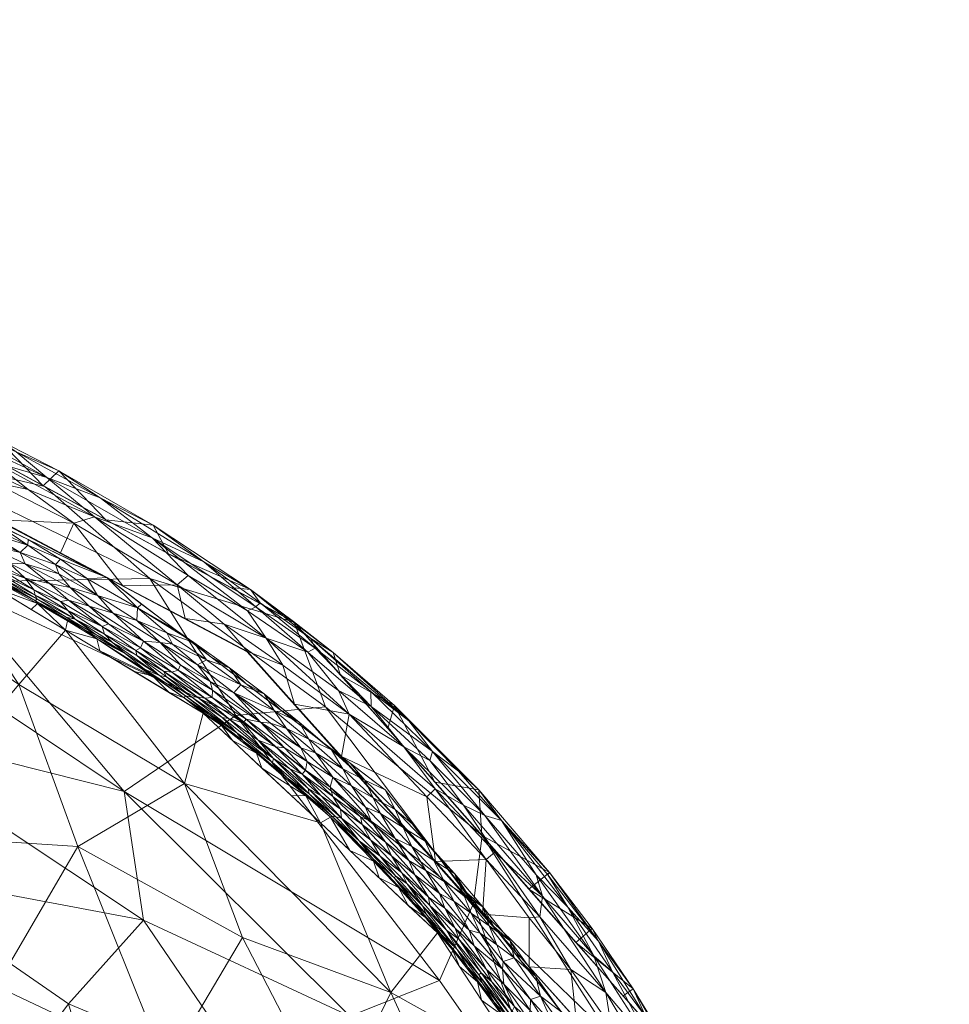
# Model space of a CAD drawing. Header units: millimetres. Extents: x -275 to 275, y 0 to 461.
# Tile 85 of 85: x 228 to 272, y 411 to 458. Entities that reach past the tile are written whole.
import ezdxf

# ---------------------------------------------------------------- set-up
doc = ezdxf.new("R2010")
doc.units = ezdxf.units.MM
doc.layers.add('A-GENM', color=13, linetype='Continuous')

# ---------------------------------------------------------------- blocks, each defined once
blk = doc.blocks.new('MODEL_CCAS1511-1000410R0 - MODEL_CCAS1511-1000410R0-465174-Preview')
at = {"layer": 'A-GENM', "lineweight": 9}
mesh = blk.add_polyface(dxfattribs=at)
corners = [(-272.167, 0), (-272.319, -150.975), (-272.479, -301.95), (-272.223, -329.002), (-270.726, -356.013), (-266.536, -382.739), (-256.83, -407.989), (-238.784, -428.131), (-214.858, -440.747), (-188.814, -448.06), (-162.114, -452.412), (-135.192, -455.069), (-108.188, -456.694), (-81.152, -457.659), (-54.105, -458.187), (-27.053, -458.42), (0, -458.452), (27.053, -458.42), (54.105, -458.187), (81.152, -457.659), (108.188, -456.694), (135.192, -455.069), (162.114, -452.412), (188.814, -448.059), (214.858, -440.746), (238.784, -428.131), (256.83, -407.989), (266.536, -382.739), (270.726, -356.013), (272.223, -329.002), (272.479, -301.95), (272.319, -150.975), (272.167, 0), (-271.479, -141.65), (-253.734, -118.36), (-222.049, -117.596), (-190.328, -117.596), (-158.607, -117.596), (-126.885, -117.596), (-95.164, -117.596), (-63.443, -117.596), (-31.721, -117.596), (0, -117.596), (15.006, -117.596), (30.013, -117.596), (45.019, -117.596), (60.026, -117.596), (75.032, -117.596), (90.039, -117.596), (105.045, -117.596), (120.051, -117.596), (135.058, -117.596), (150.064, -117.596), (165.071, -117.596), (180.077, -117.596), (195.083, -117.596), (210.09, -117.596), (225.096, -117.596), (240.103, -117.596), (255.062, -118.77), (267.363, -127.255), (271.479, -141.65), (271.5, -276.207), (270.746, -343.476), (267.133, -376.894), (262.881, -393.154), (255.834, -408.391), (245.398, -421.522), (232.048, -431.692), (216.932, -439.027), (200.945, -444.221), (167.942, -450.629), (134.487, -454.07), (67.276, -456.933), (0, -457.5), (-67.276, -456.933), (-134.485, -454.07), (-167.944, -450.629), (-200.946, -444.221), (-216.933, -439.027), (-232.048, -431.692), (-245.398, -421.522), (-255.835, -408.389), (-262.881, -393.152), (-267.133, -376.893), (-270.746, -343.476), (-271.5, -276.208), (0, -47.739), (12.205, -52.795), (17.261, -65), (12.205, -77.205), (0, -82.261), (-12.205, -77.205), (-17.261, -65), (-12.205, -52.795), (263.622, -390.318), (260.818, -397.614), (250.836, -414.68), (243.217, -423.183), (232.089, -431.661), (231.82, -431.802), (-231.823, -431.801), (-232.088, -431.662), (-243.217, -423.183), (-250.833, -414.683), (-260.819, -397.613), (-263.623, -390.318)]
mesh.append_faces([[corners[k] for k in face] for face in [(83, 105, 106), (98, 99, 25), (67, 97, 98), (80, 101, 102), (102, 103, 7), (68, 99, 100), (81, 103, 104), (65, 95, 96)]])
mesh.append_faces([[corners[k] for k in face] for face in [(8, 79, 101), (66, 26, 96), (69, 24, 100)]], dxfattribs={"vtx0": -1})
mesh.append_faces([[corners[k] for k in face] for face in [(0, 87, 32), (2, 86, 1), (4, 85, 3), (9, 78, 8), (14, 75, 13), (70, 24, 69)]], dxfattribs={"vtx0": -1, "vtx1": -1})
mesh.append_faces([[corners[k] for k in face] for face in [(94, 0, 38, 39)]], dxfattribs={"vtx0": -1, "vtx1": -1, "vtx3": -1})
mesh.append_faces([[corners[k] for k in face] for face in [(0, 35, 36), (33, 0, 1, 86), (92, 41, 42), (89, 48, 49, 88), (32, 58, 59), (62, 30, 31), (30, 62, 63), (90, 44, 45), (10, 76, 77), (75, 14, 15, 74), (28, 63, 64, 27), (23, 70, 71, 22), (70, 23, 24), (72, 21, 22, 71)]], dxfattribs={"vtx0": -1, "vtx2": -1})
mesh.append_faces([[corners[k] for k in face] for face in [(0, 36, 37, 38), (32, 52, 53, 54), (89, 46, 47, 48), (76, 10, 11, 12), (74, 15, 16, 17), (63, 28, 29, 30), (73, 18, 19, 20)]], dxfattribs={"vtx0": -1, "vtx3": -1})
mesh.append_faces([[corners[k] for k in face] for face in [(97, 26, 66)]], dxfattribs={"vtx1": -1})
mesh.append_faces([[corners[k] for k in face] for face in [(94, 87, 0), (87, 88, 32), (33, 34, 0), (34, 35, 0), (50, 51, 88, 49), (57, 58, 32, 56), (55, 56, 32, 54), (60, 61, 32), (59, 60, 32), (78, 79, 8)]], dxfattribs={"vtx1": -1, "vtx2": -1})
mesh.append_faces([[corners[k] for k in face] for face in [(51, 52, 32, 88)]], dxfattribs={"vtx1": -1, "vtx2": -1, "vtx3": -1})
mesh.append_faces([[corners[k] for k in face] for face in [(93, 94, 39, 40), (92, 93, 40, 41), (91, 92, 42, 43), (90, 91, 43, 44), (85, 86, 2, 3), (45, 46, 89, 90), (31, 32, 61, 62), (84, 85, 4, 5), (77, 78, 9, 10), (75, 76, 12, 13), (73, 74, 17, 18), (72, 73, 20, 21)]], dxfattribs={"vtx1": -1, "vtx3": -1})
mesh.append_faces([[corners[k] for k in face] for face in [(64, 95, 27), (5, 106, 84), (82, 105, 6), (6, 104, 82)]], dxfattribs={"vtx2": -1})
mesh = blk.add_polyface(dxfattribs=at)
corners = [(-219.282, -432.417, -11.773), (-227.819, -426.566, -14.649), (-223.452, -433.151, -2.473), (-255.751, -374.064, -29.698), (-261.327, -372.973, -19.753), (-259.538, -383.068, -17.55), (-249.647, -403.173, -18.665), (-257.602, -393.296, -12.945), (-256.361, -401.747, -2.491), (-263.743, -379.146, -2.555), (-245.674, -411.795, -14.393), (-252.141, -408.199, -2.485), (-247.921, -414.651, -2.48), (-261.552, -364.51, -22.867), (-264.215, -370.19, -12.558), (-230.648, -418.792, -23.565), (-235.78, -421.823, -13.326), (-233.504, -384.163, -48.205), (-245.359, -387.591, -35.992), (-238.58, -397.778, -36.083), (-242.299, -419.924, -2.478), (-238.56, -414.432, -20.867), (-242.9, -406.048, -25.017), (-226.186, -373.441, -58.102), (-240.482, -372.021, -47.863), (-234.897, -408.244, -30.971), (-252.014, -394.636, -22.922), (-257.784, -365.636, -29.783), (-249.28, -377.178, -36.91), (-245.572, -365.122, -45.419), (-246.205, -397.346, -28.638), (-227.84, -402.852, -40.688), (-225.715, -390.768, -49.945), (-221.796, -419.366, -29.72), (-226.738, -412.104, -33.753), (-230.064, -429.175, -2.475), (-217.383, -412.957, -38.682), (-254.488, -386.068, -25.238), (-261.824, -387.828, -2.514), (-259.093, -394.788, -2.502), (-236.677, -425.198, -2.477), (-251.755, -361.613, -39.563), (-265.661, -370.463, -2.596), (-265.74, -364.009, -10.068), (-225.871, -362.308, -62.356)]
mesh.append_faces([[corners[k] for k in face] for face in [(20, 10, 12), (38, 5, 9), (9, 14, 42), (35, 16, 40)]], dxfattribs={"vtx0": -1, "vtx1": -1})
mesh.append_faces([[corners[k] for k in face] for face in [(0, 1, 2), (3, 4, 5), (6, 7, 8), (5, 4, 9), (4, 13, 14), (1, 15, 16), (17, 18, 19), (10, 20, 16), (10, 21, 22), (17, 23, 24), (17, 24, 18), (25, 21, 15), (6, 26, 7), (4, 27, 13), (4, 3, 27), (28, 29, 3), (24, 28, 18), (6, 30, 26), (19, 31, 32), (6, 22, 30), (22, 21, 25), (15, 33, 34), (16, 35, 1), (34, 36, 31), (25, 34, 31), (34, 25, 15), (16, 15, 21), (1, 33, 15), (31, 19, 25), (22, 6, 10), (25, 19, 22), (30, 19, 18), (3, 5, 37), (19, 30, 22), (26, 18, 37), (18, 26, 30), (26, 37, 7), (5, 7, 37), (16, 21, 10), (14, 9, 4), (28, 3, 37), (3, 41, 27), (18, 28, 37), (28, 24, 29), (11, 10, 6), (14, 43, 42), (19, 32, 17), (24, 23, 44), (32, 23, 17), (38, 7, 5)]], dxfattribs={"vtx0": -1, "vtx1": -1, "vtx2": -1})
mesh.append_faces([[corners[k] for k in face] for face in [(10, 11, 12), (6, 8, 11)]], dxfattribs={"vtx0": -1, "vtx2": -1})
mesh.append_faces([[corners[k] for k in face] for face in [(7, 38, 39, 8)]], dxfattribs={"vtx0": -1, "vtx3": -1})
mesh.append_faces([[corners[k] for k in face] for face in [(20, 40, 16), (35, 2, 1)]], dxfattribs={"vtx1": -1, "vtx2": -1})
mesh = blk.add_polyface(dxfattribs=at)
corners = [(-224.428, -431.479, -36.292), (-221.28, -437.892, -19.73), (-234.114, -431.644, -15.989), (-259.072, -409.074, -2.789), (-260.837, -400.041, -19.963), (-256.143, -409.795, -16.268), (-249.637, -416.057, -22.742), (-248.006, -412.367, -35.776), (-238.235, -425.083, -28.063), (-230.215, -411.258, -68.984), (-239.066, -407.544, -61.509), (-234.701, -396.023, -82.475), (-233.813, -415.268, -57.395), (-219.413, -424.825, -58.914), (-232.873, -421.437, -47.107), (-212.882, -438.079, -33.357), (-250.135, -398.985, -53.061), (-242.694, -398.004, -68.207), (-224.232, -399.351, -91.784), (-217.497, -408.319, -87.861), (-226.475, -406.223, -80.78), (-220.888, -417.689, -70.265), (-203.924, -426.214, -71.873), (-224.441, -427.056, -47.581), (-243.707, -410.654, -48.336), (-253.898, -403.956, -36.443), (-263.99, -396.324, -2.706), (-250.052, -419.319, -2.82), (-242.547, -425.502, -15.368), (-241.033, -429.563, -2.851), (-229.064, -436.07, -2.807), (-217.096, -442.576, -2.762), (-213.586, -432.706, -48.096), (-209.141, -429.638, -60.127), (-209.02, -443.601, -16.077), (-216.357, -397.465, -102.158), (-208.265, -405.652, -99.884), (-211.526, -417.149, -80.771), (-203.64, -413.887, -92.474)]
mesh.append_faces([[corners[k] for k in face] for face in [(26, 4, 3), (27, 28, 29), (29, 2, 30), (30, 1, 31)]], dxfattribs={"vtx0": -1, "vtx1": -1})
mesh.append_faces([[corners[k] for k in face] for face in [(0, 1, 2), (3, 4, 5), (6, 7, 8), (9, 10, 11), (12, 13, 14), (15, 1, 0), (10, 16, 17), (18, 19, 20), (12, 21, 13), (21, 22, 13), (14, 13, 23), (24, 25, 16), (25, 6, 5), (14, 8, 7), (7, 6, 25), (14, 0, 8), (24, 10, 12), (2, 29, 28), (28, 27, 6), (0, 2, 8), (1, 30, 2), (8, 2, 28), (6, 8, 28), (0, 23, 32), (32, 15, 0), (32, 13, 33), (31, 1, 34), (15, 34, 1), (11, 18, 20), (19, 35, 36), (21, 20, 19), (35, 19, 18), (21, 19, 37), (11, 20, 9), (20, 21, 9), (22, 21, 37), (12, 10, 9), (16, 10, 24), (12, 9, 21), (24, 12, 14), (19, 38, 37), (25, 5, 4), (27, 5, 6), (25, 24, 7), (7, 24, 14), (32, 23, 13), (0, 14, 23)]], dxfattribs={"vtx0": -1, "vtx1": -1, "vtx2": -1})
mesh.append_faces([[corners[k] for k in face] for face in [(27, 3, 5)]], dxfattribs={"vtx1": -1, "vtx2": -1})
mesh = blk.add_polyface(dxfattribs=at)
corners = [(-260.259, -406.874, -1.992), (-260.599, -405.624, -1.255), (-262.766, -401.608, -1.743), (-258.298, -409.075, -0.781), (-259.71, -406.247, -0.639), (-254.576, -410.51), (-256.254, -410.167, -0.081), (-254.323, -412.905, -0.056), (-257.303, -411.971, -2.218), (-257.927, -410.594, -1.475), (-255.415, -413.553, -0.757), (-252.954, -416.411, -0.5), (-255.999, -411.795, -0.362), (-252.826, -415.416, -0.128), (-252.314, -415.379, -0.026), (-260.281, -404.42, -0.389), (-258.609, -407.428, -0.345), (-258.937, -405.549, -0.088), (-254.166, -415.888, -1.218), (-252.646, -417.431, -0.862), (-259.079, -409.062, -2.789), (-256.82, -411.627, -2.797), (-256.321, -412.784, -1.158), (-255.645, -414.255, -1.74), (-263.017, -401.307, -2.274), (-260.308, -405.874, -2.768), (-261.25, -403.239, -0.658), (-256.83, -407.989), (-258.044, -404.833), (-255.336, -414.862, -2.196), (-259.258, -401.677), (-250.068, -415.55), (-252.322, -413.03), (-253.29, -417.548, -2.084), (-254.562, -414.192, -2.805), (-252.303, -416.757, -2.814)]
mesh.append_faces([[corners[k] for k in face] for face in [(34, 8, 21), (35, 29, 34)]], dxfattribs={"vtx0": -1, "vtx1": -1})
mesh.append_faces([[corners[k] for k in face] for face in [(0, 1, 2), (1, 3, 4), (5, 6, 7), (0, 8, 9), (10, 11, 12), (7, 13, 14), (15, 4, 16), (17, 16, 6), (7, 12, 13), (12, 11, 13), (18, 19, 10), (22, 23, 18), (23, 9, 8), (9, 1, 0), (20, 8, 0), (3, 1, 9), (24, 25, 0), (10, 22, 18), (3, 12, 16), (6, 16, 12), (4, 15, 26), (17, 15, 16), (1, 4, 26), (16, 4, 3), (12, 3, 10), (22, 3, 9), (29, 23, 8), (27, 17, 6), (3, 22, 10), (23, 22, 9), (7, 14, 32), (12, 7, 6), (33, 23, 29), (8, 34, 29)]], dxfattribs={"vtx0": -1, "vtx1": -1, "vtx2": -1})
mesh.append_faces([[corners[k] for k in face] for face in [(8, 20, 21), (17, 27, 28)]], dxfattribs={"vtx0": -1, "vtx2": -1})
mesh.append_faces([[corners[k] for k in face] for face in [(28, 30, 17), (5, 27, 6), (31, 32, 14), (32, 5, 7), (25, 20, 0)]], dxfattribs={"vtx1": -1, "vtx2": -1})
mesh = blk.add_polyface(dxfattribs=at)
corners = [(-250.4, -414.999, -0.01), (-249.535, -415.603, -0.053), (-250.758, -414.082, -0.055), (-252.861, -411.614, -0.02), (-254.159, -409.814, -0.014), (-253.838, -410.878, 0.007), (-249.442, -414.78, -0.25), (-251.031, -412.907, -0.208), (-249.971, -414.643, -0.122), (-251.921, -413.314), (-251.406, -414.266, 0.009), (-252.633, -412.568, 0.007), (-249.673, -414.039, -0.419), (-250.274, -412.897, -0.608), (-251.107, -412.19, -0.411), (-251.594, -413.451, -0.012), (-251.063, -413.283, -0.116), (-250.095, -415.904, 0.009), (-254.53, -410.031), (-253.226, -411.672), (-253.451, -410.289, -0.066), (-251.607, -411.128, -0.587), (-250.616, -414.956), (-252.377, -411.464, -0.123), (-252.222, -410.602, -0.425), (-252.368, -410.938, -0.243), (-250.524, -412.298, -0.785), (-253.382, -409.853, -0.15), (-251.503, -410.896, -0.828), (-250.018, -412.731, -0.981), (-249.9, -412.649, -1.241), (-251.463, -410.643, -1.101), (-252.688, -409.373, -0.693), (-250.635, -411.328, -1.843), (-249.833, -412.312, -2.148), (-251.004, -410.72, -2.156), (-251.086, -409.812, -2.484), (-250.031, -411.425, -2.483), (-251.816, -409.624, -1.921), (-251.306, -410.615, -1.41), (-250.068, -412.241, -1.522)]
mesh.append_faces([[corners[k] for k in face] for face in [(9, 11, 19), (36, 35, 37)]], dxfattribs={"vtx0": -1, "vtx1": -1})
mesh.append_faces([[corners[k] for k in face] for face in [(0, 1, 2), (3, 4, 5), (6, 7, 8), (9, 10, 11), (12, 13, 14), (12, 14, 7), (15, 16, 3), (3, 11, 15), (10, 17, 0), (4, 3, 20), (14, 13, 21), (5, 19, 11), (16, 15, 2), (20, 3, 23), (10, 22, 17), (11, 10, 15), (16, 2, 8), (14, 24, 25), (13, 26, 21), (2, 1, 8), (8, 7, 16), (0, 2, 15), (0, 15, 10), (3, 5, 11), (27, 20, 23), (28, 26, 29), (29, 30, 31), (32, 21, 28), (24, 14, 21), (25, 27, 23), (23, 7, 25), (14, 25, 7), (7, 23, 16), (3, 16, 23), (33, 34, 35), (29, 31, 28), (35, 38, 33), (38, 39, 33), (40, 33, 39), (37, 35, 34), (39, 31, 30), (30, 40, 39), (21, 26, 28)]], dxfattribs={"vtx0": -1, "vtx1": -1, "vtx2": -1})
mesh.append_faces([[corners[k] for k in face] for face in [(18, 19, 5), (9, 22, 10)]], dxfattribs={"vtx1": -1, "vtx2": -1})
mesh = blk.add_polyface(dxfattribs=at)
corners = [(-249.833, -412.312, -2.148), (-249.359, -413.02, -1.837), (-248.639, -413.833, -2.146), (-249.161, -416.511, -0.008), (-250.4, -414.999, -0.01), (-250.095, -415.904, 0.009), (-246.049, -416.831, -2.156), (-247.333, -415.391, -2.157), (-246.752, -416.134, -1.856), (-247.544, -415.963, -0.796), (-248.961, -414.337, -0.755), (-248.765, -414.878, -0.557), (-248.341, -414.787, -1.022), (-247.487, -416.359, -0.564), (-248.272, -415.838, -0.372), (-246.831, -417.431, -0.386), (-247.921, -414.651, -2.48), (-248.083, -414.603, -1.824), (-249.971, -414.643, -0.122), (-248.695, -416.174, -0.122), (-249.442, -414.78, -0.25), (-250.018, -412.731, -0.981), (-248.232, -417.117, -0.053), (-249.535, -415.603, -0.053), (-248.863, -413.859, -1.399), (-247.189, -415.946, -1.248), (-248.976, -413.038, -2.481), (-250.635, -411.328, -1.843), (-250.616, -414.956), (-249.312, -416.597), (-248.01, -416.549, -0.226), (-249.673, -414.039, -0.419), (-251.031, -412.907, -0.208), (-250.274, -412.897, -0.608), (-250.524, -412.298, -0.785), (-246.467, -417.01, -0.94), (-247.388, -415.538, -1.548), (-250.068, -412.241, -1.522), (-249.9, -412.649, -1.241), (-245.846, -417.275, -1.503), (-246.516, -415.969, -2.479), (-250.031, -411.425, -2.483)]
mesh.append_faces([[corners[k] for k in face] for face in [(16, 7, 40)]], dxfattribs={"vtx0": -1, "vtx1": -1})
mesh.append_faces([[corners[k] for k in face] for face in [(0, 1, 2), (3, 4, 5), (6, 7, 8), (9, 10, 11), (10, 9, 12), (13, 14, 15), (16, 2, 7), (8, 7, 17), (18, 19, 20), (12, 21, 10), (3, 22, 23), (24, 12, 25), (0, 2, 26), (0, 27, 1), (13, 9, 11), (20, 30, 14), (30, 20, 19), (31, 20, 14), (31, 32, 20), (11, 14, 13), (31, 11, 33), (34, 10, 21), (23, 19, 18), (19, 23, 22), (23, 4, 3), (9, 35, 12), (8, 17, 36), (1, 37, 24), (24, 38, 12), (38, 24, 37), (8, 36, 39), (12, 35, 25), (7, 2, 17), (2, 1, 17), (1, 24, 17), (36, 24, 25), (7, 6, 40), (24, 36, 17), (39, 36, 25), (33, 11, 10), (14, 11, 31), (27, 37, 1), (12, 38, 21), (10, 34, 33)]], dxfattribs={"vtx0": -1, "vtx1": -1, "vtx2": -1})
mesh.append_faces([[corners[k] for k in face] for face in [(5, 28, 29), (2, 16, 26), (0, 26, 41)]], dxfattribs={"vtx0": -1, "vtx2": -1})
mesh = blk.add_polyface(dxfattribs=at)
corners = [(-250.984, -420.038, -1.504), (-250.191, -420.286, -0.832), (-252.646, -417.431, -0.862), (-249.166, -420.786, -0.459), (-247.555, -422.923, -0.729), (-246.302, -423.583, -0.404), (-252.954, -416.411, -0.5), (-247.676, -423.353, -1.234), (-250.674, -418.517, -0.237), (-250.251, -418.169, -0.053), (-252.826, -415.416, -0.128), (-250.068, -415.55), (-247.813, -418.07), (-252.314, -415.379, -0.026), (-247.805, -421.557, -0.202), (-246.542, -424.816, -1.871), (-244.716, -426.237, -1.396), (-254.166, -415.888, -1.218), (-253.212, -417.441, -1.615), (-248.918, -422.41, -1.725), (-249.907, -421.508, -2.156), (-253.29, -417.548, -2.084), (-250.044, -419.321, -2.822), (-247.399, -421.186, -0.038), (-247.785, -421.886, -2.83), (-245.85, -425.562, -2.372), (-255.336, -414.862, -2.196), (-252.303, -416.757, -2.814), (-245.527, -424.451, -2.838), (-244.733, -425.507, -0.675), (-255.645, -414.255, -1.74), (-243.682, -425.141, -0.111), (-243.305, -423.111), (-245.559, -420.59), (-255.415, -413.553, -0.757)]
mesh.append_faces([[corners[k] for k in face] for face in [(11, 9, 12)]], dxfattribs={"vtx0": -1, "vtx1": -1})
mesh.append_faces([[corners[k] for k in face] for face in [(0, 1, 2), (3, 4, 5), (2, 1, 6), (0, 7, 1), (8, 9, 10), (11, 13, 9), (8, 14, 9), (7, 15, 16), (0, 17, 18), (8, 3, 14), (19, 20, 15), (21, 22, 20), (12, 9, 23), (20, 24, 25), (20, 0, 21), (0, 19, 7), (26, 27, 21), (4, 7, 29), (18, 30, 21), (23, 9, 14), (9, 13, 10), (10, 6, 8), (3, 6, 1), (31, 23, 14), (14, 3, 5), (6, 3, 8), (4, 3, 1), (7, 4, 1), (4, 29, 5), (31, 14, 5), (34, 2, 6), (0, 2, 17), (20, 25, 15), (30, 18, 17), (21, 0, 18), (7, 19, 15), (0, 20, 19)]], dxfattribs={"vtx0": -1, "vtx1": -1, "vtx2": -1})
mesh.append_faces([[corners[k] for k in face] for face in [(20, 22, 24)]], dxfattribs={"vtx0": -1, "vtx2": -1})
mesh.append_faces([[corners[k] for k in face] for face in [(23, 32, 33, 12)]], dxfattribs={"vtx0": -1, "vtx3": -1})
mesh.append_faces([[corners[k] for k in face] for face in [(24, 28, 25), (27, 22, 21)]], dxfattribs={"vtx1": -1, "vtx2": -1})
mesh = blk.add_polyface(dxfattribs=at)
corners = [(-247.733, -418.123, -0.007), (-249.161, -416.511, -0.008), (-248.736, -417.503, 0.01), (-246.683, -418.792, -0.054), (-245.889, -419.176, -0.135), (-247.363, -417.653, -0.127), (-246.547, -418.126, -0.236), (-246.186, -417.557, -0.725), (-244.72, -419.101, -0.706), (-245.164, -418.335, -1), (-244.834, -421.13, -0.003), (-246.276, -419.701, -0.004), (-245.885, -420.567, 0.012), (-245.42, -418.998, -0.35), (-244.729, -420.016, -0.226), (-245.711, -418.353, -0.526), (-247.487, -416.359, -0.564), (-248.272, -415.838, -0.372), (-248.01, -416.549, -0.226), (-246.831, -417.431, -0.386), (-246.467, -417.01, -0.94), (-247.544, -415.963, -0.796), (-248.232, -417.117, -0.053), (-247.329, -419.054, 0.011), (-246.702, -419.88), (-250.095, -415.904, 0.009), (-246.049, -416.831, -2.156), (-245.11, -417.288, -2.479), (-246.516, -415.969, -2.479), (-249.312, -416.597), (-248.007, -418.239), (-245.179, -420.378, -0.045), (-245.398, -421.522), (-248.695, -416.174, -0.122), (-244.149, -419.067, -1.424), (-245.846, -417.275, -1.503), (-245.905, -417.39, -1.209), (-244.421, -421.979, 0.012), (-244.846, -418.101, -2.173), (-246.752, -416.134, -1.856), (-244.813, -418.216, -1.856), (-247.189, -415.946, -1.248)]
mesh.append_faces([[corners[k] for k in face] for face in [(0, 1, 2), (3, 4, 5), (5, 4, 6), (7, 8, 9), (10, 11, 12), (13, 6, 14), (15, 7, 16), (17, 18, 19), (8, 7, 15), (20, 21, 7), (3, 5, 22), (12, 23, 24), (1, 25, 2), (18, 5, 6), (29, 2, 25), (23, 0, 2), (3, 0, 11), (22, 1, 0), (31, 11, 10), (3, 31, 4), (3, 22, 0), (33, 22, 5), (4, 14, 6), (19, 6, 13), (6, 19, 18), (15, 19, 13), (19, 15, 16), (21, 16, 7), (34, 35, 36), (37, 12, 32), (23, 12, 11), (0, 23, 11), (23, 2, 30), (38, 27, 26), (18, 33, 5), (20, 7, 9), (11, 31, 3), (39, 35, 40), (36, 35, 41), (36, 20, 9), (40, 38, 26), (40, 26, 39), (20, 36, 41)]], dxfattribs={"vtx0": -1, "vtx1": -1, "vtx2": -1})
mesh.append_faces([[corners[k] for k in face] for face in [(26, 27, 28), (2, 29, 30), (12, 24, 32)]], dxfattribs={"vtx0": -1, "vtx2": -1})
mesh.append_faces([[corners[k] for k in face] for face in [(30, 24, 23)]], dxfattribs={"vtx1": -1, "vtx2": -1})
mesh = blk.add_polyface(dxfattribs=at)
corners = [(-243.04, -420.221, -1.282), (-244.149, -419.067, -1.424), (-243.305, -420.155, -1.022), (-242.831, -423.437, 0.013), (-241.739, -423.937, -0.001), (-243.369, -422.529, -0.001), (-242.895, -421.199, -0.472), (-241.422, -422.262, -0.644), (-243.268, -420.581, -0.652), (-244.72, -419.101, -0.706), (-244.302, -419.845, -0.484), (-244.421, -421.979, 0.012), (-243.729, -422.793), (-244.457, -420.689, -0.114), (-245.179, -420.378, -0.045), (-243.788, -421.701, -0.046), (-242.889, -422.115, -0.122), (-241.657, -422.875, -0.215), (-242.762, -421.638, -0.314), (-244.834, -421.13, -0.003), (-245.885, -420.567, 0.012), (-244.813, -418.216, -1.856), (-242.847, -420.256, -1.562), (-245.846, -417.275, -1.503), (-242.781, -420.206, -1.871), (-244.846, -418.101, -2.173), (-244.729, -420.016, -0.226), (-245.889, -419.176, -0.135), (-245.42, -418.998, -0.35), (-244.214, -420.214, -0.342), (-245.711, -418.353, -0.526), (-245.164, -418.335, -1), (-242.329, -421.226, -0.845), (-241.702, -421.577, -1.091), (-242.06, -424.064), (-245.398, -421.522), (-242.056, -423.289, -0.04), (-241.587, -422.465, -0.419), (-243.705, -418.606, -2.479), (-242.299, -419.924, -2.478), (-245.11, -417.288, -2.479), (-241.764, -421.325, -1.408), (-245.905, -417.39, -1.209)]
mesh.append_faces([[corners[k] for k in face] for face in [(34, 3, 12), (38, 24, 39)]], dxfattribs={"vtx0": -1, "vtx1": -1})
mesh.append_faces([[corners[k] for k in face] for face in [(0, 1, 2), (3, 4, 5), (6, 7, 8), (8, 9, 10), (11, 3, 5), (3, 11, 12), (13, 14, 15), (16, 17, 18), (11, 19, 20), (21, 1, 22), (21, 23, 1), (24, 25, 21), (16, 13, 15), (10, 6, 8), (26, 27, 13), (16, 26, 13), (28, 29, 10), (10, 30, 28), (30, 10, 9), (2, 9, 8), (9, 2, 31), (2, 32, 33), (2, 1, 31), (0, 22, 1), (29, 28, 26), (10, 29, 6), (11, 5, 19), (15, 19, 5), (19, 15, 14), (36, 5, 4), (15, 36, 16), (26, 16, 18), (18, 37, 6), (27, 14, 13), (5, 36, 15), (26, 18, 29), (6, 29, 18), (24, 38, 25), (33, 0, 2), (22, 0, 41), (22, 24, 21), (2, 8, 32), (8, 7, 32), (1, 42, 31)]], dxfattribs={"vtx0": -1, "vtx1": -1, "vtx2": -1})
mesh.append_faces([[corners[k] for k in face] for face in [(11, 35, 12)]], dxfattribs={"vtx0": -1, "vtx2": -1})
mesh.append_faces([[corners[k] for k in face] for face in [(38, 40, 25)]], dxfattribs={"vtx1": -1, "vtx2": -1})
mesh = blk.add_polyface(dxfattribs=at)
corners = [(-240.568, -423.536, -0.318), (-240.152, -423.579, -0.478), (-241.587, -422.465, -0.419), (-238.74, -424.91, -0.366), (-238.584, -424.725, -0.551), (-240.672, -424.453, -0.04), (-241.362, -423.531, -0.103), (-242.056, -423.289, -0.04), (-239.302, -423.9, -0.762), (-240.039, -423.01, -1.089), (-240.834, -422.529, -0.86), (-239.993, -422.825, -1.474), (-240.705, -422.089, -1.823), (-241.764, -421.325, -1.408), (-239.415, -424.767, -0.202), (-241.657, -422.875, -0.215), (-243.04, -420.221, -1.282), (-241.702, -421.577, -1.091), (-238.585, -423.87, -1.74), (-237.892, -424.932, -0.837), (-242.847, -420.256, -1.562), (-242.781, -420.206, -1.871), (-242.889, -422.115, -0.122), (-239.909, -424.717, -0.105), (-237.542, -424.597, -2.081), (-238.083, -423.88, -2.477), (-239.223, -423.268, -2.085), (-241.739, -423.937, -0.001), (-242.831, -423.437, 0.013), (-241.278, -424.757, 0.014), (-241.599, -421.234, -2.101), (-242.06, -424.064), (-242.895, -421.199, -0.472), (-241.422, -422.262, -0.644), (-242.329, -421.226, -0.845), (-237.583, -424.976, -1.071), (-238.287, -424.254, -1.372), (-242.762, -421.638, -0.314), (-240.894, -421.243, -2.478), (-239.488, -422.561, -2.477), (-242.299, -419.924, -2.478), (-237.017, -425.075, -1.754)]
mesh.append_faces([[corners[k] for k in face] for face in [(38, 30, 39), (40, 30, 38)]], dxfattribs={"vtx0": -1, "vtx1": -1})
mesh.append_faces([[corners[k] for k in face] for face in [(0, 1, 2), (3, 4, 1), (5, 6, 7), (8, 9, 10), (11, 12, 13), (14, 15, 6), (16, 17, 13), (12, 11, 18), (8, 19, 9), (20, 12, 21), (15, 22, 6), (23, 6, 5), (15, 0, 2), (0, 3, 1), (24, 25, 26), (27, 28, 29), (30, 21, 12), (31, 29, 28), (27, 5, 7), (6, 23, 14), (32, 2, 33), (8, 33, 1), (17, 34, 10), (9, 19, 35), (11, 36, 18), (15, 2, 37), (33, 2, 1), (15, 14, 0), (14, 3, 0), (8, 1, 4), (22, 7, 6), (24, 26, 18), (13, 9, 11), (36, 9, 35), (9, 36, 11), (21, 30, 40), (12, 18, 26), (30, 26, 39), (36, 41, 18), (12, 20, 13), (9, 13, 17), (10, 34, 33), (8, 10, 33), (17, 10, 9), (26, 30, 12)]], dxfattribs={"vtx0": -1, "vtx1": -1, "vtx2": -1})
mesh.append_faces([[corners[k] for k in face] for face in [(25, 39, 26)]], dxfattribs={"vtx1": -1, "vtx2": -1})
mesh = blk.add_polyface(dxfattribs=at)
corners = [(-243.168, -426.279, -0.342), (-243.682, -425.141, -0.111), (-246.302, -423.583, -0.404), (-243.305, -423.111), (-247.399, -421.186, -0.038), (-244.733, -425.507, -0.675), (-242.044, -428.306, -1.158), (-241.693, -428.115, -0.706), (-245.85, -425.562, -2.372), (-243.268, -427.016, -2.846), (-242.913, -428.095, -2.3), (-238.005, -431.211, -2.843), (-235.002, -432.841, -2.831), (-238.942, -431.12, -2.221), (-240.491, -427.489, -0.051), (-241.051, -425.631), (-238.796, -428.151), (-237.674, -429.467, -0.033), (-235.805, -429.728), (-235.416, -431.341, -0.093), (-239.695, -428.788, -0.231), (-235.958, -431.792, -0.397), (-238.799, -430.102, -0.559), (-234.228, -433.597, -0.921), (-236.703, -432.457, -1.56), (-239.197, -430.298, -0.957), (-239.406, -430.485, -1.394), (-241.838, -428.78, -1.655), (-244.716, -426.237, -1.396), (-234.277, -434.201, -2.164), (-241.009, -429.581, -2.854), (-246.542, -424.816, -1.871), (-247.676, -423.353, -1.234), (-245.527, -424.451, -2.838)]
mesh.append_faces([[corners[k] for k in face] for face in [(9, 8, 33)]], dxfattribs={"vtx0": -1, "vtx1": -1})
mesh.append_faces([[corners[k] for k in face] for face in [(0, 1, 2), (3, 4, 1), (5, 6, 7), (8, 9, 10), (1, 14, 15), (16, 14, 17), (19, 20, 21), (22, 20, 7), (22, 23, 21), (24, 23, 25), (26, 24, 25), (27, 6, 28), (10, 13, 27), (29, 24, 13), (26, 13, 24), (10, 30, 13), (27, 31, 10), (8, 10, 31), (28, 31, 27), (27, 26, 6), (5, 32, 28), (7, 6, 25), (5, 28, 6), (22, 7, 25), (0, 7, 20), (23, 22, 25), (20, 22, 21), (14, 1, 20), (0, 2, 5), (7, 0, 5), (20, 1, 0), (6, 26, 25), (13, 26, 27), (17, 20, 19), (20, 17, 14), (18, 17, 19)]], dxfattribs={"vtx0": -1, "vtx1": -1, "vtx2": -1})
mesh.append_faces([[corners[k] for k in face] for face in [(13, 30, 11), (14, 16, 15)]], dxfattribs={"vtx0": -1, "vtx2": -1})
mesh.append_faces([[corners[k] for k in face] for face in [(11, 12, 13), (18, 16, 17), (9, 30, 10), (15, 3, 1)]], dxfattribs={"vtx1": -1, "vtx2": -1})
mesh = blk.add_polyface(dxfattribs=at)
corners = [(-235.468, -427.257, -0.397), (-237.123, -426.287, -0.291), (-235.578, -427.512, -0.238), (-237.926, -427.367, 0.014), (-237.054, -427.878), (-236.215, -428.586, 0.015), (-237.542, -424.597, -2.081), (-237.017, -425.075, -1.754), (-235.759, -425.931, -2.015), (-237.583, -424.976, -1.071), (-236.375, -425.973, -0.938), (-236.13, -425.965, -1.206), (-236.835, -427.748, 0.001), (-238.476, -426.553, 0), (-239.604, -426.113, 0.014), (-240.083, -425.313, 0), (-240.391, -425.336), (-241.278, -424.757, 0.014), (-237.006, -426.707, -0.165), (-236.397, -427.514, -0.071), (-234.6, -428.579, -0.108), (-239.415, -424.767, -0.202), (-238.137, -426.173, -0.087), (-240.672, -424.453, -0.04), (-241.739, -423.937, -0.001), (-238.723, -426.607), (-242.06, -424.064), (-235.385, -429.15), (-234.926, -429.037, -0.001), (-238.584, -424.725, -0.551), (-238.74, -424.91, -0.366), (-237.105, -425.95, -0.481), (-237.892, -424.932, -0.837), (-236.75, -425.907, -0.716), (-235.168, -427.155, -0.61), (-238.287, -424.254, -1.372), (-235.826, -426.018, -1.55), (-239.909, -424.717, -0.105), (-236.677, -425.198, -2.477), (-238.585, -423.87, -1.74), (-238.083, -423.88, -2.477), (-235.195, -428.508, -0.041), (-239.302, -423.9, -0.762)]
mesh.append_faces([[corners[k] for k in face] for face in [(27, 5, 4)]], dxfattribs={"vtx0": -1, "vtx1": -1})
mesh.append_faces([[corners[k] for k in face] for face in [(0, 1, 2), (3, 4, 5), (6, 7, 8), (9, 10, 11), (12, 3, 5), (13, 14, 3), (14, 13, 15), (16, 14, 17), (18, 19, 20), (18, 21, 22), (23, 24, 15), (15, 24, 17), (3, 14, 25), (17, 14, 15), (3, 12, 13), (28, 12, 5), (19, 13, 12), (22, 15, 13), (15, 22, 23), (29, 30, 31), (9, 32, 10), (33, 31, 34), (7, 35, 36), (30, 21, 1), (31, 30, 1), (0, 31, 1), (33, 32, 29), (23, 22, 37), (22, 21, 37), (18, 2, 1), (21, 18, 1), (18, 22, 19), (13, 19, 22), (33, 29, 31), (35, 9, 11), (6, 8, 38), (7, 6, 39), (8, 7, 36), (12, 41, 19), (29, 32, 42), (10, 32, 33), (35, 11, 36)]], dxfattribs={"vtx0": -1, "vtx1": -1, "vtx2": -1})
mesh.append_faces([[corners[k] for k in face] for face in [(17, 26, 16), (3, 25, 4), (6, 38, 40)]], dxfattribs={"vtx0": -1, "vtx2": -1})
mesh.append_faces([[corners[k] for k in face] for face in [(16, 25, 14)]], dxfattribs={"vtx1": -1, "vtx2": -1})
mesh = blk.add_polyface(dxfattribs=at)
corners = [(-233.667, -428.319, -0.493), (-235.468, -427.257, -0.397), (-233.803, -428.639, -0.265), (-235.826, -426.018, -1.55), (-234.572, -426.997, -1.323), (-233.848, -427.309, -1.795), (-233.436, -428.19, -0.724), (-231.828, -429.349, -0.598), (-231.93, -428.987, -0.905), (-233.482, -427.957, -0.952), (-232.324, -428.574, -1.145), (-235.168, -427.155, -0.61), (-237.105, -425.95, -0.481), (-235.578, -427.512, -0.238), (-237.006, -426.707, -0.165), (-234.6, -428.579, -0.108), (-236.397, -427.514, -0.071), (-235.195, -428.508, -0.041), (-234.918, -426.927, -1.04), (-236.13, -425.965, -1.206), (-234.772, -427.211, -0.812), (-232.921, -428.06, -1.397), (-231.574, -428.752, -1.899), (-235.759, -425.931, -2.015), (-232.344, -429.987, -0.118), (-236.75, -425.907, -0.716), (-232.127, -429.472, -0.384), (-233.484, -429.635, -0.041), (-231.718, -428.18, -2.475), (-233.371, -427.186, -2.476), (-234.231, -426.978, -2.129), (-231.526, -428.961, -1.36), (-231.014, -429.171, -1.627), (-230.156, -429.62, -1.869), (-236.835, -427.748, 0.001), (-234.926, -429.037, -0.001), (-230.528, -429.702, -1.106), (-236.375, -425.973, -0.938), (-235.024, -426.192, -2.476), (-230.064, -429.175, -2.475), (-236.677, -425.198, -2.477)]
mesh.append_faces([[corners[k] for k in face] for face in [(0, 1, 2), (3, 4, 5), (6, 7, 8), (4, 9, 10), (1, 11, 12), (13, 14, 15), (16, 17, 15), (18, 4, 19), (6, 9, 20), (5, 21, 22), (3, 5, 23), (1, 13, 2), (1, 0, 11), (24, 2, 15), (6, 11, 0), (25, 11, 20), (7, 6, 0), (9, 6, 8), (26, 7, 0), (2, 26, 0), (15, 17, 27), (21, 31, 32), (32, 33, 22), (4, 10, 21), (15, 2, 13), (17, 34, 35), (9, 8, 10), (20, 9, 18), (36, 10, 8), (31, 21, 10), (20, 18, 37), (6, 20, 11), (36, 31, 10), (21, 32, 22), (22, 28, 30), (23, 30, 38), (30, 23, 5), (27, 17, 35), (20, 37, 25), (19, 37, 18), (9, 4, 18), (5, 4, 21), (3, 19, 4), (22, 30, 5)]], dxfattribs={"vtx0": -1, "vtx1": -1, "vtx2": -1})
mesh.append_faces([[corners[k] for k in face] for face in [(22, 39, 28), (30, 29, 38)]], dxfattribs={"vtx0": -1, "vtx2": -1})
mesh.append_faces([[corners[k] for k in face] for face in [(28, 29, 30), (38, 40, 23)]], dxfattribs={"vtx1": -1, "vtx2": -1})
mesh = blk.add_polyface(dxfattribs=at)
corners = [(-230.528, -429.702, -1.106), (-230.094, -429.801, -1.418), (-231.526, -428.961, -1.36), (-229.289, -431.404, -0.255), (-231.207, -430.322, -0.24), (-230.287, -431.211, -0.12), (-234.926, -429.037, -0.001), (-236.215, -428.586, 0.015), (-233.514, -430.239, 0.014), (-228.629, -430.584, -1.591), (-228.686, -430.668, -1.3), (-231.828, -429.349, -0.598), (-230.211, -430.611, -0.392), (-229.826, -430.547, -0.599), (-228.122, -431.673, -0.471), (-232.127, -429.472, -0.384), (-232.344, -429.987, -0.118), (-231.598, -430.83, -0.036), (-231.125, -431.639, 0.012), (-235.385, -429.15), (-233.716, -430.421), (-232.048, -431.692), (-233.484, -429.635, -0.041), (-230.169, -430.112, -0.834), (-231.93, -428.987, -0.905), (-233.803, -428.639, -0.265), (-228.605, -430.859, -1.04), (-229.746, -431.872, -0.042), (-228.122, -432.356, -0.141), (-230.156, -429.62, -1.869), (-230.064, -429.175, -2.475), (-231.574, -428.752, -1.899), (-234.6, -428.579, -0.108), (-229.591, -432.32, 0.001), (-227.889, -432.904, -0.041), (-229.828, -432.571, 0.015), (-228.548, -431.103, -0.765), (-231.014, -429.171, -1.627), (-228.715, -430.447, -1.923), (-230.158, -432.609), (-228.269, -433.526), (-228.254, -433.246, 0.012)]
mesh.append_faces([[corners[k] for k in face] for face in [(0, 1, 2), (3, 4, 5), (6, 7, 8), (9, 1, 10), (11, 12, 13), (13, 12, 14), (11, 15, 12), (16, 17, 5), (18, 17, 8), (7, 19, 8), (18, 8, 21), (17, 16, 22), (22, 8, 17), (23, 0, 24), (15, 25, 4), (11, 13, 23), (15, 4, 12), (3, 12, 4), (12, 3, 14), (26, 10, 0), (4, 16, 5), (17, 27, 5), (5, 27, 28), (5, 28, 3), (25, 16, 4), (29, 30, 31), (32, 22, 16), (8, 22, 6), (33, 27, 17), (33, 34, 27), (18, 35, 33), (33, 17, 18), (24, 11, 23), (0, 23, 26), (13, 36, 23), (23, 36, 26), (37, 2, 1), (9, 29, 37), (9, 37, 1), (29, 38, 30), (29, 9, 38), (0, 10, 1), (18, 21, 35), (41, 33, 35)]], dxfattribs={"vtx0": -1, "vtx1": -1, "vtx2": -1})
mesh.append_faces([[corners[k] for k in face] for face in [(8, 19, 20)]], dxfattribs={"vtx0": -1, "vtx2": -1})
mesh.append_faces([[corners[k] for k in face] for face in [(35, 21, 39, 40)]], dxfattribs={"vtx0": -1, "vtx3": -1})
mesh.append_faces([[corners[k] for k in face] for face in [(20, 21, 8)]], dxfattribs={"vtx1": -1, "vtx2": -1})
mesh = blk.add_polyface(dxfattribs=at)
corners = [(-229.289, -431.404, -0.255), (-227.358, -432.393, -0.29), (-228.122, -431.673, -0.471), (-225.604, -434.51, 0.007), (-226.414, -433.804, -0.022), (-228.254, -433.246, 0.012), (-226.379, -434.443), (-225.176, -435.064, 0.015), (-226.844, -434.186, 0.015), (-224.724, -434.629, -0.025), (-225.105, -432.157, -2.473), (-226.758, -431.163, -2.474), (-225.99, -431.933, -1.923), (-227.072, -432.023, -0.649), (-228.548, -431.103, -0.765), (-227.201, -431.429, -1.439), (-228.686, -430.668, -1.3), (-226.95, -431.7, -1.15), (-226.022, -433.349, -0.18), (-228.122, -432.356, -0.141), (-227.889, -432.904, -0.041), (-225.734, -432.941, -0.469), (-225.208, -432.919, -0.722), (-225.611, -433.264, -0.309), (-224.938, -434.212, -0.084), (-225.187, -432.732, -0.967), (-226.946, -431.875, -0.887), (-228.715, -430.447, -1.923), (-228.411, -430.169, -2.474), (-230.064, -429.175, -2.475), (-228.629, -430.584, -1.591), (-225.685, -432.27, -1.343), (-228.269, -433.526), (-229.828, -432.571, 0.015), (-224.49, -435.359), (-229.746, -431.872, -0.042), (-228.605, -430.859, -1.04), (-229.826, -430.547, -0.599), (-225.908, -432.052, -1.618), (-224.636, -432.655, -1.797), (-224.177, -432.966, -1.513), (-229.591, -432.32, 0.001)]
mesh.append_faces([[corners[k] for k in face] for face in [(0, 1, 2), (3, 4, 5), (6, 7, 8), (3, 9, 4), (13, 14, 2), (15, 16, 17), (18, 19, 20), (8, 7, 3), (1, 19, 18), (1, 21, 2), (13, 21, 22), (1, 18, 23), (19, 1, 0), (18, 20, 24), (1, 23, 21), (25, 26, 22), (11, 27, 12), (27, 30, 12), (13, 26, 14), (31, 15, 17), (32, 5, 33), (4, 24, 20), (24, 4, 9), (4, 20, 5), (3, 5, 8), (32, 8, 5), (19, 35, 20), (17, 36, 26), (15, 30, 16), (2, 14, 37), (36, 14, 26), (21, 13, 2), (22, 26, 13), (25, 17, 26), (17, 25, 31), (38, 15, 31), (38, 39, 12), (40, 38, 31), (30, 38, 12), (30, 15, 38), (16, 36, 17), (20, 41, 5)]], dxfattribs={"vtx0": -1, "vtx1": -1, "vtx2": -1})
mesh.append_faces([[corners[k] for k in face] for face in [(27, 28, 29), (8, 32, 6), (27, 11, 28)]], dxfattribs={"vtx0": -1, "vtx2": -1})
mesh.append_faces([[corners[k] for k in face] for face in [(10, 11, 12), (6, 34, 7)]], dxfattribs={"vtx1": -1, "vtx2": -1})
mesh = blk.add_polyface(dxfattribs=at)
corners = [(-235.958, -431.792, -0.397), (-234.228, -433.597, -0.921), (-231.453, -434.608, -0.42), (-224.061, -439.332, -1.32), (-229.169, -436.492, -0.909), (-227.691, -437.723, -1.616), (-234.277, -434.201, -2.164), (-238.942, -431.12, -2.221), (-235.002, -432.841, -2.831), (-235.416, -431.341, -0.093), (-226.83, -434.457), (-230.465, -434.3, -0.08), (-226.591, -436.27, -0.06), (-228.995, -436.101, -2.809), (-225.991, -437.731, -2.797), (-226.858, -438.285, -2.088), (-228.266, -435.917, -0.207), (-226.618, -437.225, -0.437), (-229.821, -432.881), (-231.731, -435.515, -1.546), (-236.703, -432.457, -1.56), (-229.74, -436.809, -2.159), (-232.813, -431.304), (-231.998, -434.471, -2.82), (-226.238, -437.841, -0.758), (-223.42, -438.155, -0.155), (-224.841, -439.293, -2.391), (-222.988, -439.361, -2.786), (-222.81, -437.924, -0.033), (-223.1, -438.834, -0.397), (-223.838, -436.034), (-224.122, -439.554, -1.914), (-223.099, -439.36, -0.796), (-235.805, -429.728)]
mesh.append_faces([[corners[k] for k in face] for face in [(10, 12, 30), (22, 11, 18)]], dxfattribs={"vtx0": -1, "vtx1": -1})
mesh.append_faces([[corners[k] for k in face] for face in [(0, 1, 2), (3, 4, 5), (6, 7, 8), (0, 2, 9), (2, 1, 4), (10, 11, 12), (16, 2, 17), (2, 11, 9), (19, 1, 20), (6, 21, 19), (9, 11, 22), (2, 4, 17), (1, 19, 4), (5, 19, 21), (6, 19, 20), (21, 6, 23), (24, 17, 4), (25, 12, 16), (21, 15, 5), (28, 12, 25), (17, 29, 25), (3, 5, 31), (4, 19, 5), (3, 32, 24), (26, 15, 14), (15, 26, 31), (5, 15, 31), (15, 21, 13), (16, 12, 11), (2, 16, 11), (25, 16, 17), (12, 28, 30), (3, 24, 4), (29, 17, 24)]], dxfattribs={"vtx0": -1, "vtx1": -1, "vtx2": -1})
mesh.append_faces([[corners[k] for k in face] for face in [(11, 10, 18), (26, 14, 27), (9, 22, 33), (6, 8, 23)]], dxfattribs={"vtx0": -1, "vtx2": -1})
mesh.append_faces([[corners[k] for k in face] for face in [(13, 14, 15), (23, 13, 21)]], dxfattribs={"vtx1": -1, "vtx2": -1})

msp = doc.modelspace()

# ---------------------------------------------------------------- block references
at = {"layer": 'A-GENM', "lineweight": 9, "rotation": 180}
msp.add_blockref('MODEL_CCAS1511-1000410R0 - MODEL_CCAS1511-1000410R0-465174-Preview', (0, 0, 850), dxfattribs=at)

doc.saveas('drawing.dxf')
